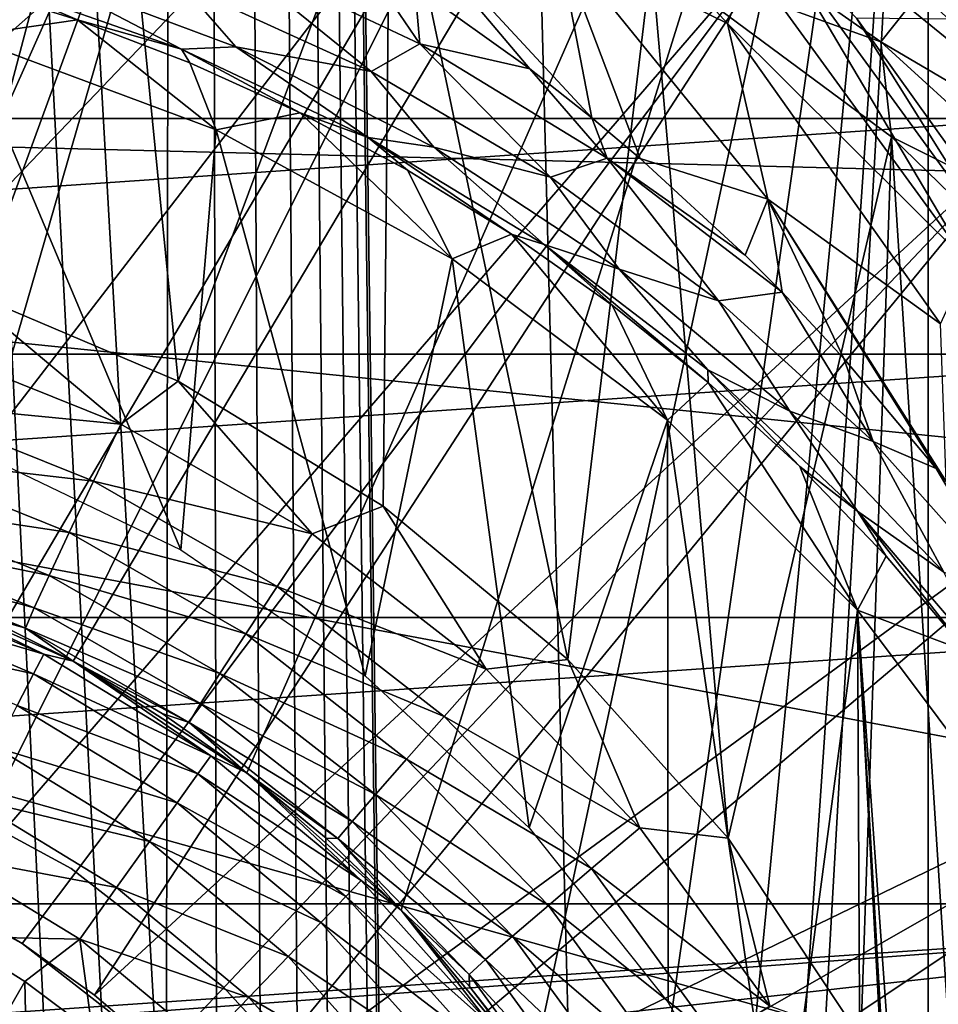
# Model space of a CAD drawing. Header units: millimetres. Extents: x -60 to 60, y -60 to 60.
# Tile 75 of 256: x -51.02 to -49.48, y 1.41 to 3.05. Entities that reach past the tile are written whole.
import ezdxf

# ---------------------------------------------------------------- set-up
doc = ezdxf.new("R2010")
doc.units = ezdxf.units.MM
doc.header["$LTSCALE"] = 81.481481
for name, color, linetype in [('142', 7, 'CONTINUOUS'), ('145', 7, 'CONTINUOUS'), ('181', 7, 'CONTINUOUS'), ('188', 7, 'CONTINUOUS'), ('195', 7, 'CONTINUOUS'), ('209', 7, 'CONTINUOUS'), ('210', 7, 'CONTINUOUS'), ('250', 7, 'CONTINUOUS'), ('253', 7, 'CONTINUOUS'), ('260', 7, 'CONTINUOUS'), ('261', 7, 'CONTINUOUS'), ('263', 7, 'CONTINUOUS'), ('287', 7, 'CONTINUOUS'), ('3', 7, 'CONTINUOUS'), ('334', 7, 'CONTINUOUS'), ('335', 7, 'CONTINUOUS'), ('339', 7, 'CONTINUOUS'), ('340', 7, 'CONTINUOUS'), ('341', 7, 'CONTINUOUS')]:
    doc.layers.add(name, color=color, linetype=linetype)

msp = doc.modelspace()

# ---------------------------------------------------------------- linework, layer by layer
at = {"layer": '142', "color": 7, "linetype": 'Continuous', "true_color": 0xf5f5f5}
for points in [[(-50.75, 2.1651, 16.8), (-51.1119, 3.0245, 16.8), (-51.0866, 2.3272, 16.8), (-50.75, 2.1651, 16.8)], [(-50.6905, 2.8674, 16.8), (-51.1119, 3.0245, 16.8), (-50.75, 2.1651, 16.8), (-50.6905, 2.8674, 16.8)], [(-50.4413, 1.9546, 16.8), (-50.6905, 2.8674, 16.8), (-50.75, 2.1651, 16.8), (-50.4413, 1.9546, 16.8)], [(-50.2958, 2.6518, 16.8), (-50.6905, 2.8674, 16.8), (-50.4413, 1.9546, 16.8), (-50.2958, 2.6518, 16.8)], [(-50.1674, 1.7004, 16.8), (-50.2958, 2.6518, 16.8), (-50.4413, 1.9546, 16.8), (-50.1674, 1.7004, 16.8)], [(-49.9357, 2.3823, 16.8), (-50.2958, 2.6518, 16.8), (-50.1674, 1.7004, 16.8), (-49.9357, 2.3823, 16.8)], [(-49.9344, 1.4083, 16.8), (-49.9357, 2.3823, 16.8), (-50.1674, 1.7004, 16.8), (-49.9344, 1.4083, 16.8)], [(-49.7476, 1.0847, 16.8), (-49.9357, 2.3823, 16.8), (-49.9344, 1.4083, 16.8), (-49.7476, 1.0847, 16.8)], [(-49.6177, 2.0643, 16.8), (-49.9357, 2.3823, 16.8), (-49.7476, 1.0847, 16.8), (-49.6177, 2.0643, 16.8)], [(-49.6111, 0.7369, 16.8), (-49.6177, 2.0643, 16.8), (-49.7476, 1.0847, 16.8), (-49.6111, 0.7369, 16.8)], [(-49.3482, 1.7042, 16.8), (-49.6177, 2.0643, 16.8), (-49.3482, -1.7042, 16.8), (-49.3482, 1.7042, 16.8)], [(-49.5, 0, 16.8), (-49.6177, 2.0643, 16.8), (-49.5279, 0.3726, 16.8), (-49.5, 0, 16.8)], [(-49.5279, 0.3726, 16.8), (-49.6177, 2.0643, 16.8), (-49.6111, 0.7369, 16.8), (-49.5279, 0.3726, 16.8)], [(-49.3482, -1.7042, 16.8), (-49.6177, 2.0643, 16.8), (-49.5, 0, 16.8), (-49.3482, -1.7042, 16.8)]]:
    msp.add_3dface(points, dxfattribs=at)
at = {"layer": '145', "color": 7, "linetype": 'Continuous', "true_color": 0xf5f5f5}
for points in [[(-51.1132, 3.1114, 14.4193), (-51.1119, 3.0245, 16.8), (-50.9225, 3.0516, 14.3931), (-51.1132, 3.1114, 14.4193)], [(-51.1119, 3.0245, 16.8), (-50.6905, 2.8674, 16.8), (-50.9225, 3.0516, 14.3931), (-51.1119, 3.0245, 16.8)], [(-50.9225, 3.0516, 14.3931), (-50.6905, 2.8674, 16.8), (-50.7347, 2.9798, 14.3629), (-50.9225, 3.0516, 14.3931)], [(-50.7347, 2.9798, 14.3629), (-50.6905, 2.8674, 16.8), (-50.5505, 2.896, 14.329), (-50.7347, 2.9798, 14.3629)], [(-50.6905, 2.8674, 16.8), (-50.2958, 2.6518, 16.8), (-50.5505, 2.896, 14.329), (-50.6905, 2.8674, 16.8)], [(-50.5505, 2.896, 14.329), (-50.2958, 2.6518, 16.8), (-50.3709, 2.8004, 14.2915), (-50.5505, 2.896, 14.329)], [(-50.3709, 2.8004, 14.2915), (-50.2958, 2.6518, 16.8), (-50.1966, 2.6932, 14.2508), (-50.3709, 2.8004, 14.2915)], [(-50.2958, 2.6518, 16.8), (-49.9357, 2.3823, 16.8), (-50.1966, 2.6932, 14.2508), (-50.2958, 2.6518, 16.8)], [(-50.1966, 2.6932, 14.2508), (-49.9357, 2.3823, 16.8), (-50.0285, 2.5746, 14.2073), (-50.1966, 2.6932, 14.2508)], [(-50.0285, 2.5746, 14.2073), (-49.9357, 2.3823, 16.8), (-49.8675, 2.445, 14.1613), (-50.0285, 2.5746, 14.2073)], [(-49.9357, 2.3823, 16.8), (-49.6177, 2.0643, 16.8), (-49.8675, 2.445, 14.1613), (-49.9357, 2.3823, 16.8)], [(-49.8675, 2.445, 14.1613), (-49.6177, 2.0643, 16.8), (-49.7143, 2.3049, 14.1131), (-49.8675, 2.445, 14.1613)], [(-49.7143, 2.3049, 14.1131), (-49.6177, 2.0643, 16.8), (-49.5699, 2.1546, 14.0635), (-49.7143, 2.3049, 14.1131)], [(-49.5699, 2.1546, 14.0635), (-49.6177, 2.0643, 16.8), (-49.435, 1.9951, 14.0128), (-49.5699, 2.1546, 14.0635)], [(-49.6177, 2.0643, 16.8), (-49.3482, 1.7042, 16.8), (-49.435, 1.9951, 14.0128), (-49.6177, 2.0643, 16.8)]]:
    msp.add_3dface(points, dxfattribs=at)
at = {"layer": '181', "color": 7, "linetype": 'Continuous', "true_color": 0xf5f5f5}
msp.add_3dface([(-49.4284, 2.7874, 13.0175), (-49.3993, 3.052, 2.9825), (-49.6196, 3.0542, 13.0175), (-49.4284, 2.7874, 13.0175)], dxfattribs=at)
at = {"layer": '188', "color": 7, "linetype": 'Continuous', "true_color": 0xf5f5f5}
for points in [[(-49.8352, 3.0456, 13.5649), (-50.2521, 3.4986, 13.5649), (-50.12, 3.1855, 13.7137), (-49.8352, 3.0456, 13.5649)], [(-50.2521, 3.4986, 13.5649), (-49.8352, 3.0456, 13.5649), (-49.7967, 3.1463, 13.3949), (-50.2521, 3.4986, 13.5649)], [(-50.0623, 2.8879, 13.8355), (-50.12, 3.1855, 13.7137), (-50.455, 3.3113, 13.8355), (-50.0623, 2.8879, 13.8355)], [(-50.1659, 2.9697, 13.8525), (-50.455, 3.3113, 13.8355), (-50.3587, 3.1072, 13.8812), (-50.1659, 2.9697, 13.8525)], [(-50.0623, 2.8879, 13.8355), (-50.455, 3.3113, 13.8355), (-50.1659, 2.9697, 13.8525), (-50.0623, 2.8879, 13.8355)], [(-49.7678, 2.7517, 13.7137), (-49.8352, 3.0456, 13.5649), (-50.12, 3.1855, 13.7137), (-49.7678, 2.7517, 13.7137)], [(-49.9814, 2.8199, 13.8215), (-50.12, 3.1855, 13.7137), (-50.0623, 2.8879, 13.8355), (-49.9814, 2.8199, 13.8215)], [(-49.7678, 2.7517, 13.7137), (-50.12, 3.1855, 13.7137), (-49.9814, 2.8199, 13.8215), (-49.7678, 2.7517, 13.7137)], [(-49.7967, 3.1463, 13.3949), (-49.4324, 2.6449, 13.3949), (-49.7513, 3.1839, 13.21), (-49.7967, 3.1463, 13.3949)], [(-49.7513, 3.1839, 13.21), (-49.4324, 2.6449, 13.3949), (-49.3826, 2.6765, 13.21), (-49.7513, 3.1839, 13.21)], [(-49.6196, 3.0542, 13.0175), (-49.7513, 3.1839, 13.21), (-49.3826, 2.6765, 13.21), (-49.6196, 3.0542, 13.0175)], [(-49.7967, 3.1463, 13.3949), (-49.8352, 3.0456, 13.5649), (-49.4324, 2.6449, 13.3949), (-49.7967, 3.1463, 13.3949)], [(-49.4284, 2.7874, 13.0175), (-49.6196, 3.0542, 13.0175), (-49.3826, 2.6765, 13.21), (-49.4284, 2.7874, 13.0175)], [(-49.4792, 2.5432, 13.5649), (-49.8352, 3.0456, 13.5649), (-49.7678, 2.7517, 13.7137), (-49.4792, 2.5432, 13.5649)], [(-49.8352, 3.0456, 13.5649), (-49.4792, 2.5432, 13.5649), (-49.4324, 2.6449, 13.3949), (-49.8352, 3.0456, 13.5649)], [(-49.806, 2.6581, 13.7884), (-49.7678, 2.7517, 13.7137), (-49.9814, 2.8199, 13.8215), (-49.806, 2.6581, 13.7884)], [(-49.7442, 2.5959, 13.7759), (-49.7678, 2.7517, 13.7137), (-49.806, 2.6581, 13.7884), (-49.7442, 2.5959, 13.7759)], [(-49.4694, 2.2796, 13.7136), (-49.4792, 2.5432, 13.5649), (-49.7678, 2.7517, 13.7137), (-49.4694, 2.2796, 13.7136)], [(-49.4694, 2.2796, 13.7136), (-49.7678, 2.7517, 13.7137), (-49.4864, 2.3012, 13.7178), (-49.4694, 2.2796, 13.7136)], [(-49.6407, 2.485, 13.7537), (-49.7678, 2.7517, 13.7137), (-49.7442, 2.5959, 13.7759), (-49.6407, 2.485, 13.7537)], [(-49.4864, 2.3012, 13.7178), (-49.7678, 2.7517, 13.7137), (-49.6407, 2.485, 13.7537), (-49.4864, 2.3012, 13.7178)]]:
    msp.add_3dface(points, dxfattribs=at)
at = {"layer": '195', "color": 7, "linetype": 'Continuous', "true_color": 0xf5f5f5}
for points in [[(-50.4315, 2.9651, 14.0094), (-50.6816, 3.168, 13.9844), (-50.7476, 3.1095, 14.0672), (-50.4315, 2.9651, 14.0094)], [(-50.3503, 3.0114, 13.9233), (-50.4588, 3.1716, 13.8947), (-50.6816, 3.168, 13.9844), (-50.3503, 3.0114, 13.9233)], [(-50.3503, 3.0114, 13.9233), (-50.6816, 3.168, 13.9844), (-50.4315, 2.9651, 14.0094), (-50.3503, 3.0114, 13.9233)], [(-50.3587, 3.1072, 13.8812), (-50.4588, 3.1716, 13.8947), (-50.3503, 3.0114, 13.9233), (-50.3587, 3.1072, 13.8812)], [(-50.7486, 3.0026, 14.2572), (-51.0048, 3.1364, 14.1952), (-51.0745, 3.1167, 14.3063), (-50.7486, 3.0026, 14.2572)], [(-50.6576, 3.0064, 14.1403), (-50.7476, 3.1095, 14.0672), (-51.0048, 3.1364, 14.1952), (-50.6576, 3.0064, 14.1403)], [(-50.6576, 3.0064, 14.1403), (-51.0048, 3.1364, 14.1952), (-50.7486, 3.0026, 14.2572), (-50.6576, 3.0064, 14.1403)], [(-51.1132, 3.1114, 14.4193), (-50.9225, 3.0516, 14.3931), (-51.0745, 3.1167, 14.3063), (-51.1132, 3.1114, 14.4193)], [(-50.9225, 3.0516, 14.3931), (-50.7486, 3.0026, 14.2572), (-51.0745, 3.1167, 14.3063), (-50.9225, 3.0516, 14.3931)], [(-50.4315, 2.9651, 14.0094), (-50.7476, 3.1095, 14.0672), (-50.6576, 3.0064, 14.1403), (-50.4315, 2.9651, 14.0094)], [(-50.1659, 2.9697, 13.8525), (-50.3587, 3.1072, 13.8812), (-50.3503, 3.0114, 13.9233), (-50.1659, 2.9697, 13.8525)], [(-50.9225, 3.0516, 14.3931), (-50.7347, 2.9798, 14.3629), (-50.7486, 3.0026, 14.2572), (-50.9225, 3.0516, 14.3931)], [(-50.4367, 2.855, 14.1977), (-50.6576, 3.0064, 14.1403), (-50.7486, 3.0026, 14.2572), (-50.4367, 2.855, 14.1977)], [(-50.7347, 2.9798, 14.3629), (-50.5505, 2.896, 14.329), (-50.7486, 3.0026, 14.2572), (-50.7347, 2.9798, 14.3629)], [(-50.5505, 2.896, 14.329), (-50.4367, 2.855, 14.1977), (-50.7486, 3.0026, 14.2572), (-50.5505, 2.896, 14.329)], [(-50.3269, 2.8384, 14.0739), (-50.4315, 2.9651, 14.0094), (-50.6576, 3.0064, 14.1403), (-50.3269, 2.8384, 14.0739)], [(-50.3269, 2.8384, 14.0739), (-50.6576, 3.0064, 14.1403), (-50.4367, 2.855, 14.1977), (-50.3269, 2.8384, 14.0739)], [(-50.1314, 2.7886, 13.9428), (-50.3503, 3.0114, 13.9233), (-50.4315, 2.9651, 14.0094), (-50.1314, 2.7886, 13.9428)], [(-50.0366, 2.8201, 13.8532), (-50.3503, 3.0114, 13.9233), (-50.1314, 2.7886, 13.9428), (-50.0366, 2.8201, 13.8532)], [(-50.0366, 2.8201, 13.8532), (-50.1659, 2.9697, 13.8525), (-50.3503, 3.0114, 13.9233), (-50.0366, 2.8201, 13.8532)], [(-50.1314, 2.7886, 13.9428), (-50.4315, 2.9651, 14.0094), (-50.3269, 2.8384, 14.0739), (-50.1314, 2.7886, 13.9428)], [(-50.0623, 2.8879, 13.8355), (-50.1659, 2.9697, 13.8525), (-50.0366, 2.8201, 13.8532), (-50.0623, 2.8879, 13.8355)], [(-50.5505, 2.896, 14.329), (-50.3709, 2.8004, 14.2915), (-50.4367, 2.855, 14.1977), (-50.5505, 2.896, 14.329)], [(-49.9814, 2.8199, 13.8215), (-50.0623, 2.8879, 13.8355), (-50.0366, 2.8201, 13.8532), (-49.9814, 2.8199, 13.8215)], [(-50.1966, 2.6932, 14.2508), (-50.1422, 2.6757, 14.1294), (-50.4367, 2.855, 14.1977), (-50.1966, 2.6932, 14.2508)], [(-50.3709, 2.8004, 14.2915), (-50.1966, 2.6932, 14.2508), (-50.4367, 2.855, 14.1977), (-50.3709, 2.8004, 14.2915)], [(-50.1422, 2.6757, 14.1294), (-50.3269, 2.8384, 14.0739), (-50.4367, 2.855, 14.1977), (-50.1422, 2.6757, 14.1294)], [(-50.0168, 2.6345, 13.9981), (-50.1314, 2.7886, 13.9428), (-50.3269, 2.8384, 14.0739), (-50.0168, 2.6345, 13.9981)], [(-50.0168, 2.6345, 13.9981), (-50.3269, 2.8384, 14.0739), (-50.1422, 2.6757, 14.1294), (-50.0168, 2.6345, 13.9981)], [(-49.8506, 2.5818, 13.8692), (-50.0366, 2.8201, 13.8532), (-50.1314, 2.7886, 13.9428), (-49.8506, 2.5818, 13.8692)], [(-49.806, 2.6581, 13.7884), (-49.9814, 2.8199, 13.8215), (-50.0366, 2.8201, 13.8532), (-49.806, 2.6581, 13.7884)], [(-49.7442, 2.5959, 13.7759), (-50.0366, 2.8201, 13.8532), (-49.8506, 2.5818, 13.8692), (-49.7442, 2.5959, 13.7759)], [(-49.7442, 2.5959, 13.7759), (-49.806, 2.6581, 13.7884), (-50.0366, 2.8201, 13.8532), (-49.7442, 2.5959, 13.7759)], [(-49.8506, 2.5818, 13.8692), (-50.1314, 2.7886, 13.9428), (-50.0168, 2.6345, 13.9981), (-49.8506, 2.5818, 13.8692)], [(-50.1966, 2.6932, 14.2508), (-50.0285, 2.5746, 14.2073), (-50.1422, 2.6757, 14.1294), (-50.1966, 2.6932, 14.2508)], [(-50.0285, 2.5746, 14.2073), (-49.8675, 2.445, 14.1613), (-50.1422, 2.6757, 14.1294), (-50.0285, 2.5746, 14.2073)], [(-49.8675, 2.445, 14.1613), (-49.8683, 2.4665, 14.0541), (-50.1422, 2.6757, 14.1294), (-49.8675, 2.445, 14.1613)], [(-49.8683, 2.4665, 14.0541), (-50.0168, 2.6345, 13.9981), (-50.1422, 2.6757, 14.1294), (-49.8683, 2.4665, 14.0541)], [(-49.7311, 2.3969, 13.9151), (-49.8506, 2.5818, 13.8692), (-50.0168, 2.6345, 13.9981), (-49.7311, 2.3969, 13.9151)], [(-49.7311, 2.3969, 13.9151), (-50.0168, 2.6345, 13.9981), (-49.8683, 2.4665, 14.0541), (-49.7311, 2.3969, 13.9151)], [(-49.5919, 2.3464, 13.7903), (-49.7442, 2.5959, 13.7759), (-49.8506, 2.5818, 13.8692), (-49.5919, 2.3464, 13.7903)], [(-49.6407, 2.485, 13.7537), (-49.7442, 2.5959, 13.7759), (-49.5919, 2.3464, 13.7903), (-49.6407, 2.485, 13.7537)], [(-49.5919, 2.3464, 13.7903), (-49.8506, 2.5818, 13.8692), (-49.7311, 2.3969, 13.9151), (-49.5919, 2.3464, 13.7903)], [(-49.4864, 2.3012, 13.7178), (-49.6407, 2.485, 13.7537), (-49.5919, 2.3464, 13.7903), (-49.4864, 2.3012, 13.7178)], [(-49.8675, 2.445, 14.1613), (-49.7143, 2.3049, 14.1131), (-49.8683, 2.4665, 14.0541), (-49.8675, 2.445, 14.1613)], [(-49.7143, 2.3049, 14.1131), (-49.6179, 2.2297, 13.9737), (-49.8683, 2.4665, 14.0541), (-49.7143, 2.3049, 14.1131)], [(-49.6179, 2.2297, 13.9737), (-49.7311, 2.3969, 13.9151), (-49.8683, 2.4665, 14.0541), (-49.6179, 2.2297, 13.9737)], [(-49.4733, 2.1281, 13.8274), (-49.5919, 2.3464, 13.7903), (-49.7311, 2.3969, 13.9151), (-49.4733, 2.1281, 13.8274)], [(-49.4733, 2.1281, 13.8274), (-49.7311, 2.3969, 13.9151), (-49.6179, 2.2297, 13.9737), (-49.4733, 2.1281, 13.8274)], [(-49.3581, 2.0843, 13.7082), (-49.5919, 2.3464, 13.7903), (-49.4733, 2.1281, 13.8274), (-49.3581, 2.0843, 13.7082)], [(-49.3581, 2.0843, 13.7082), (-49.4864, 2.3012, 13.7178), (-49.5919, 2.3464, 13.7903), (-49.3581, 2.0843, 13.7082)], [(-49.7143, 2.3049, 14.1131), (-49.5699, 2.1546, 14.0635), (-49.6179, 2.2297, 13.9737), (-49.7143, 2.3049, 14.1131)], [(-49.4694, 2.2796, 13.7136), (-49.4864, 2.3012, 13.7178), (-49.3581, 2.0843, 13.7082), (-49.4694, 2.2796, 13.7136)], [(-49.5699, 2.1546, 14.0635), (-49.435, 1.9951, 14.0128), (-49.6179, 2.2297, 13.9737), (-49.5699, 2.1546, 14.0635)], [(-49.435, 1.9951, 14.0128), (-49.3935, 1.9676, 13.8904), (-49.6179, 2.2297, 13.9737), (-49.435, 1.9951, 14.0128)], [(-49.3935, 1.9676, 13.8904), (-49.4733, 2.1281, 13.8274), (-49.6179, 2.2297, 13.9737), (-49.3935, 1.9676, 13.8904)]]:
    msp.add_3dface(points, dxfattribs=at)
at = {"layer": '209', "color": 151, "linetype": 'Continuous', "true_color": 0x7dbfed}
for points in [[(-50.7429, 25.8545, 28.5), (-49.3203, -28.4747, 28.5), (-49.3203, 28.4747, 28.5), (-50.7429, 25.8545, 28.5)], [(-52.0266, 23.1633, 28.5), (-50.7743, 1.0285, 28.5), (-50.7429, 25.8545, 28.5), (-52.0266, 23.1633, 28.5)], [(-50.7743, 1.0285, 28.5), (-50.6894, 0.9177, 28.5), (-50.7429, 25.8545, 28.5), (-50.7743, 1.0285, 28.5)], [(-50.4243, 0.2778, 28.5), (-50.4061, 0.1394, 28.5), (-50.7429, 25.8545, 28.5), (-50.4243, 0.2778, 28.5)], [(-50.4, 0, 28.5), (-49.3203, -28.4747, 28.5), (-50.7429, 25.8545, 28.5), (-50.4, 0, 28.5)], [(-50.4061, 0.1394, 28.5), (-50.4, 0, 28.5), (-50.7429, 25.8545, 28.5), (-50.4061, 0.1394, 28.5)], [(-50.6894, 0.9177, 28.5), (-50.6144, 0.8, 28.5), (-50.7429, 25.8545, 28.5), (-50.6894, 0.9177, 28.5)], [(-50.6144, 0.8, 28.5), (-50.5499, 0.6762, 28.5), (-50.7429, 25.8545, 28.5), (-50.6144, 0.8, 28.5)], [(-50.5499, 0.6762, 28.5), (-50.4965, 0.5472, 28.5), (-50.7429, 25.8545, 28.5), (-50.5499, 0.6762, 28.5)], [(-50.4965, 0.5472, 28.5), (-50.4545, 0.4141, 28.5), (-50.7429, 25.8545, 28.5), (-50.4965, 0.5472, 28.5)], [(-50.4545, 0.4141, 28.5), (-50.4243, 0.2778, 28.5), (-50.7429, 25.8545, 28.5), (-50.4545, 0.4141, 28.5)], [(-51.0823, 1.3106, 28.5), (-50.9715, 1.2257, 28.5), (-52.0266, 23.1633, 28.5), (-51.0823, 1.3106, 28.5)], [(-50.9715, 1.2257, 28.5), (-50.8686, 1.1314, 28.5), (-52.0266, 23.1633, 28.5), (-50.9715, 1.2257, 28.5)], [(-50.8686, 1.1314, 28.5), (-50.7743, 1.0285, 28.5), (-52.0266, 23.1633, 28.5), (-50.8686, 1.1314, 28.5)]]:
    msp.add_3dface(points, dxfattribs=at)
at = {"layer": '210', "color": 151, "linetype": 'Continuous', "true_color": 0x7dbfed}
for points in [[(-51.0109, 1.4436, 25.5), (-51.1123, 1.2678, 25.5), (-51.1307, 1.5188, 25.5), (-51.0109, 1.4436, 25.5)], [(-51.0052, 1.1856, 25.5), (-51.1123, 1.2678, 25.5), (-51.0109, 1.4436, 25.5), (-51.0052, 1.1856, 25.5)], [(-50.8975, 1.359, 25.5), (-51.0052, 1.1856, 25.5), (-51.0109, 1.4436, 25.5), (-50.8975, 1.359, 25.5)]]:
    msp.add_3dface(points, dxfattribs=at)
at = {"layer": '250', "color": 151, "linetype": 'Continuous', "true_color": 0x7dbfed}
for points in [[(-54.9088, 4.3858, 17.3), (-49.5, 4.3858, 17.3), (-51.9215, 2.2486, 17.3), (-54.9088, 4.3858, 17.3)], [(-51.9215, 2.2486, 17.3), (-49.5, 4.3858, 17.3), (-51.5784, 2.2101, 17.3), (-51.9215, 2.2486, 17.3)], [(-51.5784, 2.2101, 17.3), (-49.5, 4.3858, 17.3), (-51.2452, 2.1196, 17.3), (-51.5784, 2.2101, 17.3)], [(-51.2452, 2.1196, 17.3), (-49.5, 4.3858, 17.3), (-50.9298, 1.9792, 17.3), (-51.2452, 2.1196, 17.3)], [(-50.9298, 1.9792, 17.3), (-49.5, 4.3858, 17.3), (-50.6397, 1.7922, 17.3), (-50.9298, 1.9792, 17.3)], [(-50.6397, 1.7922, 17.3), (-49.5, 4.3858, 17.3), (-50.3815, 1.563, 17.3), (-50.6397, 1.7922, 17.3)], [(-50.3815, 1.563, 17.3), (-49.5, 4.3858, 17.3), (-50.1614, 1.297, 17.3), (-50.3815, 1.563, 17.3)], [(-50.1614, 1.297, 17.3), (-49.5, 4.3858, 17.3), (-49.9846, 1.0004, 17.3), (-50.1614, 1.297, 17.3)], [(-49.9846, 1.0004, 17.3), (-49.5, 4.3858, 17.3), (-49.8553, 0.6803, 17.3), (-49.9846, 1.0004, 17.3)], [(-49.8553, 0.6803, 17.3), (-49.5, 4.3858, 17.3), (-49.7765, 0.3442, 17.3), (-49.8553, 0.6803, 17.3)], [(-49.7765, 0.3442, 17.3), (-49.5, 4.3858, 17.3), (-49.75, 0, 17.3), (-49.7765, 0.3442, 17.3)], [(-49.5, 4.3858, 17.3), (-49.5, -4.3858, 17.3), (-49.75, 0, 17.3), (-49.5, 4.3858, 17.3)], [(-49.2134, 4.3764, 17.3), (-49.5, -4.3858, 17.3), (-49.5, 4.3858, 17.3), (-49.2134, 4.3764, 17.3)], [(-49.2134, -4.3764, 17.3), (-49.5, -4.3858, 17.3), (-49.2134, 4.3764, 17.3), (-49.2134, -4.3764, 17.3)]]:
    msp.add_3dface(points, dxfattribs=at)
at = {"layer": '253', "color": 151, "linetype": 'Continuous', "true_color": 0x7dbfed}
for points in [[(-51.2452, 2.1196, 18.9358), (-50.9298, 1.9792, 17.3), (-50.9298, 1.9792, 18.9358), (-51.2452, 2.1196, 18.9358)], [(-51.2452, 2.1196, 17.3), (-50.9298, 1.9792, 17.3), (-51.2452, 2.1196, 18.9358), (-51.2452, 2.1196, 17.3)], [(-51.0846, 2.0554, 23.5831), (-50.9299, 1.9792, 23.5798), (-51.2452, 2.1196, 25), (-51.0846, 2.0554, 23.5831)], [(-51.2452, 2.1196, 25), (-50.9299, 1.9792, 23.5798), (-50.9298, 1.9792, 25), (-51.2452, 2.1196, 25)], [(-50.9299, 1.9792, 23.5798), (-50.7813, 1.8914, 23.5767), (-50.9298, 1.9792, 25), (-50.9299, 1.9792, 23.5798)], [(-50.9298, 1.9792, 17.3), (-50.6397, 1.7922, 17.3), (-50.9298, 1.9792, 18.9358), (-50.9298, 1.9792, 17.3)], [(-50.9298, 1.9792, 18.9358), (-50.6397, 1.7922, 17.3), (-50.6397, 1.7922, 18.9358), (-50.9298, 1.9792, 18.9358)], [(-50.7813, 1.8914, 23.5767), (-50.6399, 1.7924, 23.5736), (-50.9298, 1.9792, 25), (-50.7813, 1.8914, 23.5767)], [(-50.9298, 1.9792, 25), (-50.6399, 1.7924, 23.5736), (-50.6397, 1.7922, 25), (-50.9298, 1.9792, 25)], [(-50.6399, 1.7924, 23.5736), (-50.5066, 1.6829, 23.5708), (-50.6397, 1.7922, 25), (-50.6399, 1.7924, 23.5736)], [(-50.6397, 1.7922, 17.3), (-50.3815, 1.563, 17.3), (-50.6397, 1.7922, 18.9358), (-50.6397, 1.7922, 17.3)], [(-50.6397, 1.7922, 18.9358), (-50.3815, 1.563, 17.3), (-50.3815, 1.563, 18.9358), (-50.6397, 1.7922, 18.9358)], [(-50.5066, 1.6829, 23.5708), (-50.382, 1.5635, 23.5681), (-50.6397, 1.7922, 25), (-50.5066, 1.6829, 23.5708)], [(-50.6397, 1.7922, 25), (-50.382, 1.5635, 23.5681), (-50.3815, 1.563, 25), (-50.6397, 1.7922, 25)], [(-50.382, 1.5635, 23.5681), (-50.2669, 1.4349, 23.5657), (-50.3815, 1.563, 25), (-50.382, 1.5635, 23.5681)], [(-50.3815, 1.563, 18.9358), (-50.1614, 1.297, 17.3), (-50.1614, 1.297, 18.9358), (-50.3815, 1.563, 18.9358)], [(-50.3815, 1.563, 17.3), (-50.1614, 1.297, 17.3), (-50.3815, 1.563, 18.9358), (-50.3815, 1.563, 17.3)], [(-50.3815, 1.563, 25), (-50.1621, 1.2979, 23.5635), (-50.1614, 1.297, 25), (-50.3815, 1.563, 25)], [(-50.2669, 1.4349, 23.5657), (-50.1621, 1.2979, 23.5635), (-50.3815, 1.563, 25), (-50.2669, 1.4349, 23.5657)]]:
    msp.add_3dface(points, dxfattribs=at)
at = {"layer": '260', "color": 151, "linetype": 'Continuous', "true_color": 0x7dbfed}
for points in [[(-51.1064, 3.6441, 23.087), (-50.8657, 3.5771, 23.0828), (-51.1237, 2.6037, 23.0873), (-51.1064, 3.6441, 23.087)], [(-51.1237, 2.6037, 23.0873), (-50.8657, 3.5771, 23.0828), (-50.7541, 2.4471, 23.0808), (-51.1237, 2.6037, 23.0873)], [(-50.8657, 3.5771, 23.0828), (-50.3999, 3.3956, 23.0747), (-50.7541, 2.4471, 23.0808), (-50.8657, 3.5771, 23.0828)], [(-50.7541, 2.4471, 23.0808), (-50.3999, 3.3956, 23.0747), (-50.4112, 2.2384, 23.0749), (-50.7541, 2.4471, 23.0808)], [(-50.4112, 2.2384, 23.0749), (-50.3999, 3.3956, 23.0747), (-50.1023, 1.9819, 23.0695), (-50.4112, 2.2384, 23.0749)], [(-50.3999, 3.3956, 23.0747), (-49.9624, 3.1538, 23.067), (-50.1023, 1.9819, 23.0695), (-50.3999, 3.3956, 23.0747)], [(-50.1023, 1.9819, 23.0695), (-49.9624, 3.1538, 23.067), (-49.8341, 1.6832, 23.0648), (-50.1023, 1.9819, 23.0695)], [(-49.9624, 3.1538, 23.067), (-49.561, 2.8559, 23.06), (-49.8341, 1.6832, 23.0648), (-49.9624, 3.1538, 23.067)], [(-49.8341, 1.6832, 23.0648), (-49.561, 2.8559, 23.06), (-49.6122, 1.3487, 23.0609), (-49.8341, 1.6832, 23.0648)], [(-49.6122, 1.3487, 23.0609), (-49.561, 2.8559, 23.06), (-49.4413, 0.9854, 23.0579), (-49.6122, 1.3487, 23.0609)], [(-49.561, 2.8559, 23.06), (-49.2027, 2.5073, 23.0538), (-49.4413, 0.9854, 23.0579), (-49.561, 2.8559, 23.06)]]:
    msp.add_3dface(points, dxfattribs=at)
at = {"layer": '261', "color": 151, "linetype": 'Continuous', "true_color": 0x7dbfed}
for points in [[(-49.5792, 3.0149, 23.0478), (-49.9624, 3.1538, 23.067), (-49.9837, 3.2981, 23.0549), (-49.5792, 3.0149, 23.0478)], [(-49.5792, 3.0149, 23.0478), (-49.9837, 3.2981, 23.0549), (-49.5138, 3.0975, 23.0097), (-49.5792, 3.0149, 23.0478)], [(-49.0715, 2.8217, 22.9423), (-49.5138, 3.0975, 23.0097), (-49.4555, 3.1715, 22.949), (-49.0715, 2.8217, 22.9423)], [(-49.561, 2.8559, 23.06), (-49.9624, 3.1538, 23.067), (-49.5792, 3.0149, 23.0478), (-49.561, 2.8559, 23.06)], [(-49.1387, 2.7558, 23.0031), (-49.5792, 3.0149, 23.0478), (-49.5138, 3.0975, 23.0097), (-49.1387, 2.7558, 23.0031)], [(-49.1387, 2.7558, 23.0031), (-49.5138, 3.0975, 23.0097), (-49.0715, 2.8217, 22.9423), (-49.1387, 2.7558, 23.0031)], [(-49.2141, 2.6823, 23.0414), (-49.561, 2.8559, 23.06), (-49.5792, 3.0149, 23.0478), (-49.2141, 2.6823, 23.0414)], [(-49.2141, 2.6823, 23.0414), (-49.5792, 3.0149, 23.0478), (-49.1387, 2.7558, 23.0031), (-49.2141, 2.6823, 23.0414)], [(-49.2027, 2.5073, 23.0538), (-49.561, 2.8559, 23.06), (-49.2141, 2.6823, 23.0414), (-49.2027, 2.5073, 23.0538)]]:
    msp.add_3dface(points, dxfattribs=at)
at = {"layer": '263', "color": 151, "linetype": 'Continuous', "true_color": 0x7dbfed}
for points in [[(-51.1237, 2.6037, 23.0873), (-50.8501, 2.3753, 23.0942), (-51.1922, 2.5124, 23.1004), (-51.1237, 2.6037, 23.0873)], [(-51.1237, 2.6037, 23.0873), (-50.7541, 2.4471, 23.0808), (-50.8501, 2.3753, 23.0942), (-51.1237, 2.6037, 23.0873)], [(-50.8501, 2.3753, 23.0942), (-51.2243, 2.4116, 23.1373), (-51.1922, 2.5124, 23.1004), (-50.8501, 2.3753, 23.0942)], [(-50.7541, 2.4471, 23.0808), (-50.5302, 2.1919, 23.0883), (-50.8501, 2.3753, 23.0942), (-50.7541, 2.4471, 23.0808)], [(-50.7541, 2.4471, 23.0808), (-50.4112, 2.2384, 23.0749), (-50.5302, 2.1919, 23.0883), (-50.7541, 2.4471, 23.0808)], [(-50.8959, 2.28, 23.1311), (-51.2527, 2.3211, 23.1969), (-51.2243, 2.4116, 23.1373), (-50.8959, 2.28, 23.1311)], [(-50.8959, 2.28, 23.1311), (-51.2243, 2.4116, 23.1373), (-50.8501, 2.3753, 23.0942), (-50.8959, 2.28, 23.1311)], [(-50.5302, 2.1919, 23.0883), (-50.8959, 2.28, 23.1311), (-50.8501, 2.3753, 23.0942), (-50.5302, 2.1919, 23.0883)], [(-50.9367, 2.1943, 23.1907), (-51.276, 2.2453, 23.2761), (-51.2527, 2.3211, 23.1969), (-50.9367, 2.1943, 23.1907)], [(-50.9367, 2.1943, 23.1907), (-51.2527, 2.3211, 23.1969), (-50.8959, 2.28, 23.1311), (-50.9367, 2.1943, 23.1907)], [(-50.5889, 2.1039, 23.1253), (-50.9367, 2.1943, 23.1907), (-50.8959, 2.28, 23.1311), (-50.5889, 2.1039, 23.1253)], [(-50.5889, 2.1039, 23.1253), (-50.8959, 2.28, 23.1311), (-50.5302, 2.1919, 23.0883), (-50.5889, 2.1039, 23.1253)], [(-50.9703, 2.1226, 23.2698), (-51.2929, 2.1881, 23.3709), (-51.276, 2.2453, 23.2761), (-50.9703, 2.1226, 23.2698)], [(-50.9703, 2.1226, 23.2698), (-51.276, 2.2453, 23.2761), (-50.9367, 2.1943, 23.1907), (-50.9703, 2.1226, 23.2698)], [(-50.4112, 2.2384, 23.0749), (-50.2389, 1.9655, 23.0831), (-50.5302, 2.1919, 23.0883), (-50.4112, 2.2384, 23.0749)], [(-50.4112, 2.2384, 23.0749), (-50.1023, 1.9819, 23.0695), (-50.2389, 1.9655, 23.0831), (-50.4112, 2.2384, 23.0749)], [(-50.6412, 2.0247, 23.1848), (-50.9703, 2.1226, 23.2698), (-50.9367, 2.1943, 23.1907), (-50.6412, 2.0247, 23.1848)], [(-50.6412, 2.0247, 23.1848), (-50.9367, 2.1943, 23.1907), (-50.5889, 2.1039, 23.1253), (-50.6412, 2.0247, 23.1848)], [(-50.2389, 1.9655, 23.0831), (-50.5889, 2.1039, 23.1253), (-50.5302, 2.1919, 23.0883), (-50.2389, 1.9655, 23.0831)], [(-50.9951, 2.0683, 23.3647), (-51.3026, 2.1524, 23.4766), (-51.2929, 2.1881, 23.3709), (-50.9951, 2.0683, 23.3647)], [(-50.9951, 2.0683, 23.3647), (-51.2929, 2.1881, 23.3709), (-50.9703, 2.1226, 23.2698), (-50.9951, 2.0683, 23.3647)], [(-51.0098, 2.0343, 23.4704), (-51.3026, 2.1524, 23.4766), (-50.9951, 2.0683, 23.3647), (-51.0098, 2.0343, 23.4704)], [(-51.0098, 2.0343, 23.4704), (-51.2448, 2.1195, 23.5866), (-51.3026, 2.1524, 23.4766), (-51.0098, 2.0343, 23.4704)], [(-51.0846, 2.0554, 23.5831), (-51.2448, 2.1195, 23.5866), (-51.0098, 2.0343, 23.4704), (-51.0846, 2.0554, 23.5831)], [(-50.6846, 1.9584, 23.264), (-50.9951, 2.0683, 23.3647), (-50.9703, 2.1226, 23.2698), (-50.6846, 1.9584, 23.264)], [(-50.6846, 1.9584, 23.264), (-50.9703, 2.1226, 23.2698), (-50.6412, 2.0247, 23.1848), (-50.6846, 1.9584, 23.264)], [(-50.3093, 1.8866, 23.12), (-50.6412, 2.0247, 23.1848), (-50.5889, 2.1039, 23.1253), (-50.3093, 1.8866, 23.12)], [(-50.3093, 1.8866, 23.12), (-50.5889, 2.1039, 23.1253), (-50.2389, 1.9655, 23.0831), (-50.3093, 1.8866, 23.12)], [(-50.7168, 1.9082, 23.3589), (-51.0098, 2.0343, 23.4704), (-50.9951, 2.0683, 23.3647), (-50.7168, 1.9082, 23.3589)], [(-50.7168, 1.9082, 23.3589), (-50.9951, 2.0683, 23.3647), (-50.6846, 1.9584, 23.264), (-50.7168, 1.9082, 23.3589)], [(-50.9299, 1.9792, 23.5798), (-51.0846, 2.0554, 23.5831), (-51.0098, 2.0343, 23.4704), (-50.9299, 1.9792, 23.5798)], [(-50.7362, 1.8767, 23.4646), (-51.0098, 2.0343, 23.4704), (-50.7168, 1.9082, 23.3589), (-50.7362, 1.8767, 23.4646)], [(-50.7362, 1.8767, 23.4646), (-50.9299, 1.9792, 23.5798), (-51.0098, 2.0343, 23.4704), (-50.7362, 1.8767, 23.4646)], [(-50.3722, 1.8155, 23.1796), (-50.6846, 1.9584, 23.264), (-50.6412, 2.0247, 23.1848), (-50.3722, 1.8155, 23.1796)], [(-50.3722, 1.8155, 23.1796), (-50.6412, 2.0247, 23.1848), (-50.3093, 1.8866, 23.12), (-50.3722, 1.8155, 23.1796)], [(-50.7813, 1.8914, 23.5767), (-50.9299, 1.9792, 23.5798), (-50.7362, 1.8767, 23.4646), (-50.7813, 1.8914, 23.5767)], [(-50.1023, 1.9819, 23.0695), (-49.982, 1.7006, 23.0784), (-50.2389, 1.9655, 23.0831), (-50.1023, 1.9819, 23.0695)], [(-50.1023, 1.9819, 23.0695), (-49.8341, 1.6832, 23.0648), (-49.982, 1.7006, 23.0784), (-50.1023, 1.9819, 23.0695)], [(-49.982, 1.7006, 23.0784), (-50.3093, 1.8866, 23.12), (-50.2389, 1.9655, 23.0831), (-49.982, 1.7006, 23.0784)], [(-50.4245, 1.756, 23.2588), (-50.7168, 1.9082, 23.3589), (-50.6846, 1.9584, 23.264), (-50.4245, 1.756, 23.2588)], [(-50.4245, 1.756, 23.2588), (-50.6846, 1.9584, 23.264), (-50.3722, 1.8155, 23.1796), (-50.4245, 1.756, 23.2588)], [(-50.4635, 1.7108, 23.3536), (-50.7362, 1.8767, 23.4646), (-50.7168, 1.9082, 23.3589), (-50.4635, 1.7108, 23.3536)], [(-50.4635, 1.7108, 23.3536), (-50.7168, 1.9082, 23.3589), (-50.4245, 1.756, 23.2588), (-50.4635, 1.7108, 23.3536)], [(-50.6399, 1.7924, 23.5736), (-50.7813, 1.8914, 23.5767), (-50.7362, 1.8767, 23.4646), (-50.6399, 1.7924, 23.5736)], [(-50.0627, 1.6323, 23.1153), (-50.3722, 1.8155, 23.1796), (-50.3093, 1.8866, 23.12), (-50.0627, 1.6323, 23.1153)], [(-50.0627, 1.6323, 23.1153), (-50.3093, 1.8866, 23.12), (-49.982, 1.7006, 23.0784), (-50.0627, 1.6323, 23.1153)], [(-50.4872, 1.6824, 23.4593), (-50.7362, 1.8767, 23.4646), (-50.4635, 1.7108, 23.3536), (-50.4872, 1.6824, 23.4593)], [(-50.4872, 1.6824, 23.4593), (-50.6399, 1.7924, 23.5736), (-50.7362, 1.8767, 23.4646), (-50.4872, 1.6824, 23.4593)], [(-50.135, 1.5708, 23.1749), (-50.4245, 1.756, 23.2588), (-50.3722, 1.8155, 23.1796), (-50.135, 1.5708, 23.1749)], [(-50.135, 1.5708, 23.1749), (-50.3722, 1.8155, 23.1796), (-50.0627, 1.6323, 23.1153), (-50.135, 1.5708, 23.1749)], [(-50.5066, 1.6829, 23.5708), (-50.6399, 1.7924, 23.5736), (-50.4872, 1.6824, 23.4593), (-50.5066, 1.6829, 23.5708)], [(-50.1951, 1.5192, 23.2541), (-50.4635, 1.7108, 23.3536), (-50.4245, 1.756, 23.2588), (-50.1951, 1.5192, 23.2541)], [(-50.1951, 1.5192, 23.2541), (-50.4245, 1.756, 23.2588), (-50.135, 1.5708, 23.1749), (-50.1951, 1.5192, 23.2541)], [(-50.2401, 1.48, 23.3489), (-50.4872, 1.6824, 23.4593), (-50.4635, 1.7108, 23.3536), (-50.2401, 1.48, 23.3489)], [(-50.2401, 1.48, 23.3489), (-50.4635, 1.7108, 23.3536), (-50.1951, 1.5192, 23.2541), (-50.2401, 1.48, 23.3489)], [(-49.7644, 1.4024, 23.0744), (-50.0627, 1.6323, 23.1153), (-49.982, 1.7006, 23.0784), (-49.7644, 1.4024, 23.0744)], [(-49.8341, 1.6832, 23.0648), (-49.7644, 1.4024, 23.0744), (-49.982, 1.7006, 23.0784), (-49.8341, 1.6832, 23.0648)], [(-50.382, 1.5635, 23.5681), (-50.5066, 1.6829, 23.5708), (-50.4872, 1.6824, 23.4593), (-50.382, 1.5635, 23.5681)], [(-50.2677, 1.4554, 23.4547), (-50.4872, 1.6824, 23.4593), (-50.2401, 1.48, 23.3489), (-50.2677, 1.4554, 23.4547)], [(-50.2677, 1.4554, 23.4547), (-50.382, 1.5635, 23.5681), (-50.4872, 1.6824, 23.4593), (-50.2677, 1.4554, 23.4547)], [(-49.8341, 1.6832, 23.0648), (-49.6122, 1.3487, 23.0609), (-49.7644, 1.4024, 23.0744), (-49.8341, 1.6832, 23.0648)], [(-49.8539, 1.346, 23.1114), (-50.135, 1.5708, 23.1749), (-50.0627, 1.6323, 23.1153), (-49.8539, 1.346, 23.1114)], [(-49.8539, 1.346, 23.1114), (-50.0627, 1.6323, 23.1153), (-49.7644, 1.4024, 23.0744), (-49.8539, 1.346, 23.1114)], [(-49.9341, 1.2953, 23.171), (-50.1951, 1.5192, 23.2541), (-50.135, 1.5708, 23.1749), (-49.9341, 1.2953, 23.171)], [(-49.9341, 1.2953, 23.171), (-50.135, 1.5708, 23.1749), (-49.8539, 1.346, 23.1114), (-49.9341, 1.2953, 23.171)], [(-50.2669, 1.4349, 23.5657), (-50.382, 1.5635, 23.5681), (-50.2677, 1.4554, 23.4547), (-50.2669, 1.4349, 23.5657)], [(-50.0009, 1.2527, 23.2502), (-50.2401, 1.48, 23.3489), (-50.1951, 1.5192, 23.2541), (-50.0009, 1.2527, 23.2502)], [(-50.0009, 1.2527, 23.2502), (-50.1951, 1.5192, 23.2541), (-49.9341, 1.2953, 23.171), (-50.0009, 1.2527, 23.2502)], [(-50.051, 1.2203, 23.345), (-50.2677, 1.4554, 23.4547), (-50.2401, 1.48, 23.3489), (-50.051, 1.2203, 23.345)], [(-50.051, 1.2203, 23.345), (-50.2401, 1.48, 23.3489), (-50.0009, 1.2527, 23.2502), (-50.051, 1.2203, 23.345)], [(-50.0819, 1.1999, 23.4507), (-50.2677, 1.4554, 23.4547), (-50.051, 1.2203, 23.345), (-50.0819, 1.1999, 23.4507)], [(-50.0819, 1.1999, 23.4507), (-50.2669, 1.4349, 23.5657), (-50.2677, 1.4554, 23.4547), (-50.0819, 1.1999, 23.4507)], [(-50.1621, 1.2979, 23.5635), (-50.2669, 1.4349, 23.5657), (-50.0819, 1.1999, 23.4507), (-50.1621, 1.2979, 23.5635)]]:
    msp.add_3dface(points, dxfattribs=at)
at = {"layer": '287', "color": 151, "linetype": 'Continuous', "true_color": 0x7dbfed}
for points in [[(-50.9792, 1.9911, 25.1113), (-51.2923, 2.0835, 25.217), (-51.2804, 2.1186, 25.1113), (-50.9792, 1.9911, 25.1113)], [(-51.2452, 2.1196, 25), (-50.9792, 1.9911, 25.1113), (-51.2804, 2.1186, 25.1113), (-51.2452, 2.1196, 25)], [(-51.2452, 2.1196, 25), (-50.9298, 1.9792, 25), (-50.9792, 1.9911, 25.1113), (-51.2452, 2.1196, 25)], [(-50.9961, 1.9581, 25.217), (-51.3114, 2.027, 25.3119), (-51.2923, 2.0835, 25.217), (-50.9961, 1.9581, 25.217)], [(-50.9961, 1.9581, 25.217), (-51.2923, 2.0835, 25.217), (-50.9792, 1.9911, 25.1113), (-50.9961, 1.9581, 25.217)], [(-51.0234, 1.905, 25.3119), (-51.3114, 2.027, 25.3119), (-50.9961, 1.9581, 25.217), (-51.0234, 1.905, 25.3119)], [(-50.6999, 1.821, 25.1113), (-50.9961, 1.9581, 25.217), (-50.9792, 1.9911, 25.1113), (-50.6999, 1.821, 25.1113)], [(-50.9298, 1.9792, 25), (-50.6999, 1.821, 25.1113), (-50.9792, 1.9911, 25.1113), (-50.9298, 1.9792, 25)], [(-50.9298, 1.9792, 25), (-50.6397, 1.7922, 25), (-50.6999, 1.821, 25.1113), (-50.9298, 1.9792, 25)], [(-50.7215, 1.7909, 25.217), (-51.0234, 1.905, 25.3119), (-50.9961, 1.9581, 25.217), (-50.7215, 1.7909, 25.217)], [(-50.7215, 1.7909, 25.217), (-50.9961, 1.9581, 25.217), (-50.6999, 1.821, 25.1113), (-50.7215, 1.7909, 25.217)], [(-50.7561, 1.7423, 25.3119), (-51.0595, 1.8345, 25.3911), (-51.0234, 1.905, 25.3119), (-50.7561, 1.7423, 25.3119)], [(-50.7561, 1.7423, 25.3119), (-51.0234, 1.905, 25.3119), (-50.7215, 1.7909, 25.217), (-50.7561, 1.7423, 25.3119)], [(-50.8022, 1.6778, 25.3911), (-51.1028, 1.75, 25.4507), (-51.0595, 1.8345, 25.3911), (-50.8022, 1.6778, 25.3911)], [(-50.8022, 1.6778, 25.3911), (-51.0595, 1.8345, 25.3911), (-50.7561, 1.7423, 25.3119), (-50.8022, 1.6778, 25.3911)], [(-50.4484, 1.6121, 25.1113), (-50.7215, 1.7909, 25.217), (-50.6999, 1.821, 25.1113), (-50.4484, 1.6121, 25.1113)], [(-50.6397, 1.7922, 25), (-50.4484, 1.6121, 25.1113), (-50.6999, 1.821, 25.1113), (-50.6397, 1.7922, 25)], [(-50.4741, 1.5854, 25.217), (-50.7561, 1.7423, 25.3119), (-50.7215, 1.7909, 25.217), (-50.4741, 1.5854, 25.217)], [(-50.4741, 1.5854, 25.217), (-50.7215, 1.7909, 25.217), (-50.4484, 1.6121, 25.1113), (-50.4741, 1.5854, 25.217)], [(-50.6397, 1.7922, 25), (-50.3815, 1.563, 25), (-50.4484, 1.6121, 25.1113), (-50.6397, 1.7922, 25)], [(-50.8574, 1.6005, 25.4507), (-51.1511, 1.6558, 25.4876), (-51.1028, 1.75, 25.4507), (-50.8574, 1.6005, 25.4507)], [(-50.8574, 1.6005, 25.4507), (-51.1028, 1.75, 25.4507), (-50.8022, 1.6778, 25.3911), (-50.8574, 1.6005, 25.4507)], [(-50.5155, 1.5424, 25.3119), (-50.8022, 1.6778, 25.3911), (-50.7561, 1.7423, 25.3119), (-50.5155, 1.5424, 25.3119)], [(-50.5155, 1.5424, 25.3119), (-50.7561, 1.7423, 25.3119), (-50.4741, 1.5854, 25.217), (-50.5155, 1.5424, 25.3119)], [(-50.5704, 1.4853, 25.3911), (-50.8574, 1.6005, 25.4507), (-50.8022, 1.6778, 25.3911), (-50.5704, 1.4853, 25.3911)], [(-50.5704, 1.4853, 25.3911), (-50.8022, 1.6778, 25.3911), (-50.5155, 1.5424, 25.3119), (-50.5704, 1.4853, 25.3911)], [(-50.9188, 1.5144, 25.4876), (-51.1511, 1.6558, 25.4876), (-50.8574, 1.6005, 25.4507), (-50.9188, 1.5144, 25.4876)], [(-50.9188, 1.5144, 25.4876), (-51.1307, 1.5188, 25.5), (-51.1511, 1.6558, 25.4876), (-50.9188, 1.5144, 25.4876)], [(-50.6363, 1.4169, 25.4507), (-50.9188, 1.5144, 25.4876), (-50.8574, 1.6005, 25.4507), (-50.6363, 1.4169, 25.4507)], [(-50.6363, 1.4169, 25.4507), (-50.8574, 1.6005, 25.4507), (-50.5704, 1.4853, 25.3911), (-50.6363, 1.4169, 25.4507)], [(-50.23, 1.3687, 25.1113), (-50.4741, 1.5854, 25.217), (-50.4484, 1.6121, 25.1113), (-50.23, 1.3687, 25.1113)], [(-50.3815, 1.563, 25), (-50.23, 1.3687, 25.1113), (-50.4484, 1.6121, 25.1113), (-50.3815, 1.563, 25)], [(-50.2593, 1.3461, 25.217), (-50.5155, 1.5424, 25.3119), (-50.4741, 1.5854, 25.217), (-50.2593, 1.3461, 25.217)], [(-50.2593, 1.3461, 25.217), (-50.4741, 1.5854, 25.217), (-50.23, 1.3687, 25.1113), (-50.2593, 1.3461, 25.217)], [(-50.3815, 1.563, 25), (-50.1614, 1.297, 25), (-50.23, 1.3687, 25.1113), (-50.3815, 1.563, 25)], [(-50.3065, 1.3096, 25.3119), (-50.5704, 1.4853, 25.3911), (-50.5155, 1.5424, 25.3119), (-50.3065, 1.3096, 25.3119)], [(-50.3065, 1.3096, 25.3119), (-50.5155, 1.5424, 25.3119), (-50.2593, 1.3461, 25.217), (-50.3065, 1.3096, 25.3119)], [(-51.0109, 1.4436, 25.5), (-51.1307, 1.5188, 25.5), (-50.9188, 1.5144, 25.4876), (-51.0109, 1.4436, 25.5)], [(-50.8975, 1.359, 25.5), (-51.0109, 1.4436, 25.5), (-50.9188, 1.5144, 25.4876), (-50.8975, 1.359, 25.5)], [(-50.7097, 1.3406, 25.4876), (-50.9188, 1.5144, 25.4876), (-50.6363, 1.4169, 25.4507), (-50.7097, 1.3406, 25.4876)], [(-50.7097, 1.3406, 25.4876), (-50.8975, 1.359, 25.5), (-50.9188, 1.5144, 25.4876), (-50.7097, 1.3406, 25.4876)], [(-50.3692, 1.2611, 25.3911), (-50.6363, 1.4169, 25.4507), (-50.5704, 1.4853, 25.3911), (-50.3692, 1.2611, 25.3911)], [(-50.3692, 1.2611, 25.3911), (-50.5704, 1.4853, 25.3911), (-50.3065, 1.3096, 25.3119), (-50.3692, 1.2611, 25.3911)], [(-50.4443, 1.203, 25.4507), (-50.7097, 1.3406, 25.4876), (-50.6363, 1.4169, 25.4507), (-50.4443, 1.203, 25.4507)], [(-50.4443, 1.203, 25.4507), (-50.6363, 1.4169, 25.4507), (-50.3692, 1.2611, 25.3911), (-50.4443, 1.203, 25.4507)]]:
    msp.add_3dface(points, dxfattribs=at)
at = {"layer": '3', "color": 7, "linetype": 'Continuous', "true_color": 0xf5f5f5}
for points in [[(-55.2898, 2.9464, -3), (-55.0547, 5.8849, -3), (-47.1247, 3.2709, -3), (-55.2898, 2.9464, -3)], [(-47.5035, 2.7496, -3), (-55.2898, 2.9464, -3), (-47.1247, 3.2709, -3), (-47.5035, 2.7496, -3)], [(-55.3683, 0, -3), (-55.2898, 2.9464, -3), (-48.2922, 0.3222, -3), (-55.3683, 0, -3)], [(-48.2922, 0.3222, -3), (-55.2898, 2.9464, -3), (-48.2114, 0.9616, -3), (-48.2922, 0.3222, -3)], [(-48.2114, 0.9616, -3), (-55.2898, 2.9464, -3), (-48.0512, 1.5857, -3), (-48.2114, 0.9616, -3)], [(-48.0512, 1.5857, -3), (-55.2898, 2.9464, -3), (-47.8139, 2.1849, -3), (-48.0512, 1.5857, -3)], [(-47.8139, 2.1849, -3), (-55.2898, 2.9464, -3), (-47.5035, 2.7496, -3), (-47.8139, 2.1849, -3)]]:
    msp.add_3dface(points, dxfattribs=at)
at = {"layer": '334', "linetype": 'Continuous'}
for points in [[(-54.278, 3.2269, 21.4), (-54.6962, 2.8867, 21.4), (-49.722, 3.2269, 21.4), (-54.278, 3.2269, 21.4)], [(-49.722, 3.2269, 21.4), (-54.6962, 2.8867, 21.4), (-49.3038, 2.8867, 21.4), (-49.722, 3.2269, 21.4)], [(-49.3038, 2.8867, 21.4), (-55.0641, 2.4927, 21.4), (-48.9359, 2.4927, 21.4), (-49.3038, 2.8867, 21.4)], [(-54.6962, 2.8867, 21.4), (-55.0641, 2.4927, 21.4), (-49.3038, 2.8867, 21.4), (-54.6962, 2.8867, 21.4)], [(-55.0641, 2.4927, 21.4), (-55.375, 2.0522, 21.4), (-48.9359, 2.4927, 21.4), (-55.0641, 2.4927, 21.4)], [(-48.9359, 2.4927, 21.4), (-55.375, 2.0522, 21.4), (-48.625, 2.0522, 21.4), (-48.9359, 2.4927, 21.4)], [(-55.375, 2.0522, 21.4), (-55.623, 1.5736, 21.4), (-48.625, 2.0522, 21.4), (-55.375, 2.0522, 21.4)], [(-48.625, 2.0522, 21.4), (-55.623, 1.5736, 21.4), (-48.377, 1.5736, 21.4), (-48.625, 2.0522, 21.4)], [(-48.377, 1.5736, 21.4), (-55.8035, 1.0656, 21.4), (-52.7217, 1.25, 21.4), (-48.377, 1.5736, 21.4)], [(-55.623, 1.5736, 21.4), (-55.8035, 1.0656, 21.4), (-48.377, 1.5736, 21.4), (-55.623, 1.5736, 21.4)], [(-51.2783, 1.25, 21.4), (-48.377, 1.5736, 21.4), (-52.7217, 1.25, 21.4), (-51.2783, 1.25, 21.4)], [(-48.1965, 1.0656, 21.4), (-48.377, 1.5736, 21.4), (-51.2783, 1.25, 21.4), (-48.1965, 1.0656, 21.4)]]:
    msp.add_3dface(points, dxfattribs=at)
at = {"layer": '335', "linetype": 'Continuous'}
for points in [[(-51.2167, 1.7858, 18.55), (-50.9334, 1.6325, 18.55), (-51.2167, 1.7858, 11.9), (-51.2167, 1.7858, 18.55)], [(-51.2167, 1.7858, 11.9), (-50.9334, 1.6325, 18.55), (-50.9335, 1.6325, 11.9), (-51.2167, 1.7858, 11.9)], [(-50.9335, 1.6325, 11.9), (-50.9334, 1.6325, 18.55), (-50.6793, 1.4347, 11.9), (-50.9335, 1.6325, 11.9)], [(-50.9334, 1.6325, 18.55), (-50.6793, 1.4347, 18.55), (-50.6793, 1.4347, 11.9), (-50.9334, 1.6325, 18.55)], [(-50.6793, 1.4347, 11.9), (-50.6793, 1.4347, 18.55), (-50.4612, 1.1977, 11.9), (-50.6793, 1.4347, 11.9)], [(-50.6793, 1.4347, 18.55), (-50.4612, 1.1977, 18.55), (-50.4612, 1.1977, 11.9), (-50.6793, 1.4347, 18.55)]]:
    msp.add_3dface(points, dxfattribs=at)
at = {"layer": '339', "linetype": 'Continuous'}
for points in [[(-51.0155, 1.5069, 18.65), (-51.2769, 1.6484, 18.65), (-51.0155, 1.5069, 18.9), (-51.0155, 1.5069, 18.65)], [(-51.0155, 1.5069, 18.9), (-51.2769, 1.6484, 18.65), (-51.1433, 1.5831, 18.9), (-51.0155, 1.5069, 18.9)], [(-50.7809, 1.3243, 18.65), (-51.0155, 1.5069, 18.65), (-50.7809, 1.3243, 18.9), (-50.7809, 1.3243, 18.65)], [(-50.7809, 1.3243, 18.9), (-51.0155, 1.5069, 18.65), (-50.8944, 1.4205, 18.9), (-50.7809, 1.3243, 18.9)], [(-50.8944, 1.4205, 18.9), (-51.0155, 1.5069, 18.65), (-51.0155, 1.5069, 18.9), (-50.8944, 1.4205, 18.9)]]:
    msp.add_3dface(points, dxfattribs=at)
at = {"layer": '340', "linetype": 'Continuous'}
for points in [[(-50.6772, 3.7219, 21.05), (-51.5581, 1.7449, 18.9), (-51.1963, 3.8674, 21.05), (-50.6772, 3.7219, 21.05)], [(-51.4155, 1.7025, 18.9), (-51.5581, 1.7449, 18.9), (-50.6772, 3.7219, 21.05), (-51.4155, 1.7025, 18.9)], [(-51.2769, 1.6484, 18.9), (-51.4155, 1.7025, 18.9), (-50.6772, 3.7219, 21.05), (-51.2769, 1.6484, 18.9)], [(-50.1827, 3.5071, 21.05), (-51.2769, 1.6484, 18.9), (-50.6772, 3.7219, 21.05), (-50.1827, 3.5071, 21.05)], [(-51.1433, 1.5831, 18.9), (-51.2769, 1.6484, 18.9), (-50.1827, 3.5071, 21.05), (-51.1433, 1.5831, 18.9)], [(-49.7221, 3.227, 21.05), (-51.1433, 1.5831, 18.9), (-50.1827, 3.5071, 21.05), (-49.7221, 3.227, 21.05)], [(-51.0155, 1.5069, 18.9), (-51.1433, 1.5831, 18.9), (-49.7221, 3.227, 21.05), (-51.0155, 1.5069, 18.9)], [(-50.8944, 1.4205, 18.9), (-51.0155, 1.5069, 18.9), (-49.7221, 3.227, 21.05), (-50.8944, 1.4205, 18.9)], [(-49.3039, 2.8868, 21.05), (-50.8944, 1.4205, 18.9), (-49.7221, 3.227, 21.05), (-49.3039, 2.8868, 21.05)], [(-50.7809, 1.3243, 18.9), (-50.8944, 1.4205, 18.9), (-49.3039, 2.8868, 21.05), (-50.7809, 1.3243, 18.9)], [(-50.6757, 1.2191, 18.9), (-50.7809, 1.3243, 18.9), (-49.3039, 2.8868, 21.05), (-50.6757, 1.2191, 18.9)], [(-48.9359, 2.4928, 21.05), (-50.6757, 1.2191, 18.9), (-49.3039, 2.8868, 21.05), (-48.9359, 2.4928, 21.05)], [(-50.5795, 1.1056, 18.9), (-50.6757, 1.2191, 18.9), (-48.9359, 2.4928, 21.05), (-50.5795, 1.1056, 18.9)], [(-48.625, 2.0524, 21.05), (-50.5795, 1.1056, 18.9), (-48.9359, 2.4928, 21.05), (-48.625, 2.0524, 21.05)], [(-50.4931, 0.9845, 18.9), (-50.5795, 1.1056, 18.9), (-48.625, 2.0524, 21.05), (-50.4931, 0.9845, 18.9)], [(-50.4169, 0.8567, 18.9), (-50.4931, 0.9845, 18.9), (-48.625, 2.0524, 21.05), (-50.4169, 0.8567, 18.9)], [(-48.377, 1.5737, 21.05), (-50.4169, 0.8567, 18.9), (-48.625, 2.0524, 21.05), (-48.377, 1.5737, 21.05)], [(-50.3516, 0.7231, 18.9), (-50.4169, 0.8567, 18.9), (-48.377, 1.5737, 21.05), (-50.3516, 0.7231, 18.9)], [(-50.2975, 0.5845, 18.9), (-50.3516, 0.7231, 18.9), (-48.377, 1.5737, 21.05), (-50.2975, 0.5845, 18.9)], [(-48.1965, 1.0657, 21.05), (-50.2975, 0.5845, 18.9), (-48.377, 1.5737, 21.05), (-48.1965, 1.0657, 21.05)]]:
    msp.add_3dface(points, dxfattribs=at)
at = {"layer": '341', "linetype": 'Continuous'}
for points in [[(-49.3038, 2.8867, 21.4), (-49.3039, 2.8868, 21.05), (-49.7221, 3.227, 21.05), (-49.3038, 2.8867, 21.4)], [(-49.722, 3.2269, 21.4), (-49.3038, 2.8867, 21.4), (-49.7221, 3.227, 21.05), (-49.722, 3.2269, 21.4)]]:
    msp.add_3dface(points, dxfattribs=at)

doc.saveas('drawing.dxf')
